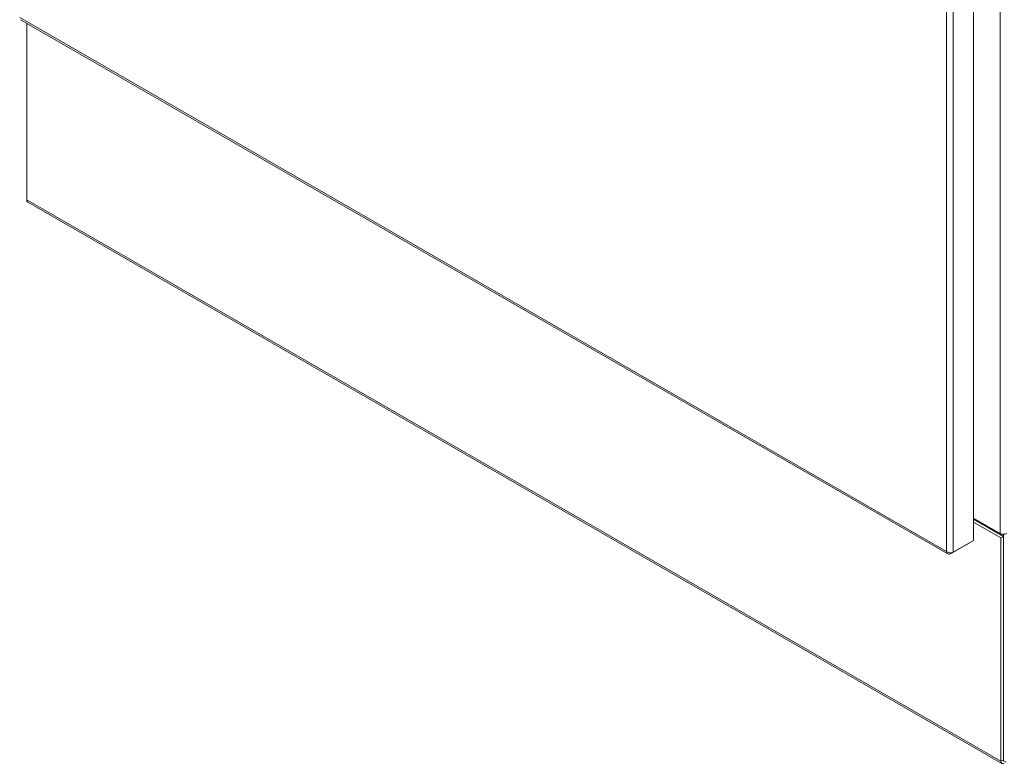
# Model space of a CAD drawing. Header units: inches. Extents: x 4 to 472, y 10 to 298.
# Tile 30 of 45: x 412 to 430, y 128 to 142. Entities that reach past the tile are written whole.
import ezdxf

# ---------------------------------------------------------------- set-up
doc = ezdxf.new("R2010")
doc.units = ezdxf.units.IN
doc.header["$LTSCALE"] = 28
doc.header["$MEASUREMENT"] = 0
doc.layers.add('Visible (ANSI)', color=7, linetype='Continuous', lineweight=5)
doc.layers.add('Visible Narrow (ANSI)', color=7, linetype='Continuous', lineweight=5)

msp = doc.modelspace()

# ---------------------------------------------------------------- linework, layer by layer
at = {"layer": 'Visible (ANSI)'}
for p, q in [((429.6315, 168.1442), (429.6315, 132.4249)), ((412.2278, 141.9301), (429.1598, 132.1796)), ((412.342, 138.6402), (412.342, 141.8642)), ((430.1484, 128.3565), (412.3602, 138.6)), ((430.1148, 132.5546), (429.6315, 132.8329)), ((429.6315, 132.8148), (430.1766, 132.5009)), ((430.1302, 132.4742), (429.6315, 132.7614)), ((430.1766, 132.5009), (430.1302, 132.4742)), ((430.1766, 132.5399), (430.1766, 128.4055)), ((430.1766, 132.5009), (430.1766, 128.4233)), ((429.2084, 132.181), (429.5797, 132.3948)), ((429.6315, 132.4249), (429.2603, 132.2111)), ((429.5797, 132.395), (429.5797, 132.3948)), ((430.1302, 132.4742), (430.1302, 128.3966)), ((429.2084, 132.2016), (429.2084, 132.181)), ((430.223, 128.3788), (430.1766, 128.4055))]:
    msp.add_line(p, q, dxfattribs=at)
for centre, major_axis, ratio, start_param, end_param in [((412.4039, 138.6758), (-0.0436, -0.0758), 0.5780931, 5.4958534, 6.2831853), ((430.1766, 132.5902), (-0.0875, 0), 0.5758617, 0.7853982, 2.3561945), ((430.1921, 128.4323), (-0.0436, -0.0758), 0.5780931, 5.4958534, 7.0666498)]:
    msp.add_ellipse(centre, major_axis=major_axis, ratio=ratio, start_param=start_param, end_param=end_param, dxfattribs=at)
for points in [[(429.1366, 132.2226), (429.1388, 132.1963), (429.1533, 132.1776), (429.1743, 132.1746), (429.1847, 132.1732), (429.1965, 132.1754), (429.2084, 132.181)], [(429.2603, 132.2111), (429.2386, 132.2012), (429.2051, 132.1986), (429.1756, 132.2058), (429.1609, 132.2093), (429.1473, 132.2151), (429.1366, 132.2226)]]:
    msp.add_open_spline(points, degree=3, knots=[0, 0, 0, 0, 1.04908, 1.04908, 1.04908, 1.5707963, 1.5707963, 1.5707963, 1.5707963], dxfattribs=at)
at = {"layer": 'Visible Narrow (ANSI)'}
for p, q in [((429.1366, 132.2226), (429.1366, 167.9188)), ((429.2603, 167.9304), (429.2603, 132.2111)), ((430.1148, 132.5546), (430.1148, 167.6785)), ((412.2146, 141.9674), (429.1366, 132.2226)), ((412.342, 138.6402), (430.1302, 128.3966)), ((430.1302, 128.3966), (430.1766, 128.4233))]:
    msp.add_line(p, q, dxfattribs=at)

doc.saveas('drawing.dxf')
